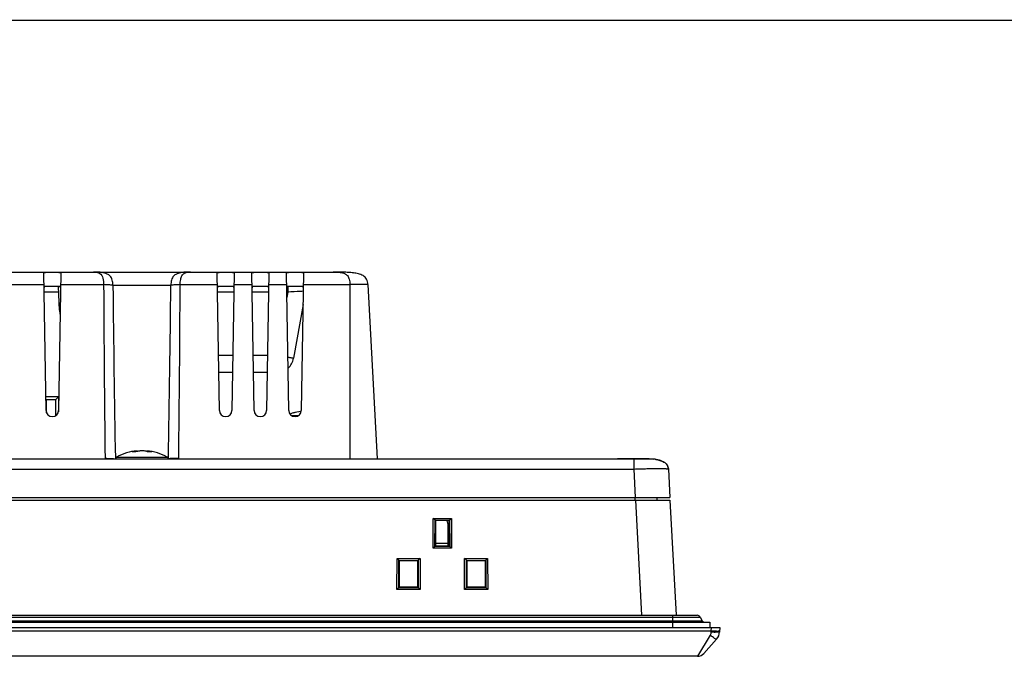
# Model space of a CAD drawing. Header units: millimetres. Extents: x 0 to 1189, y 0 to 841.
# Tile 13 of 29: x 422 to 592, y 731 to 841. Entities that reach past the tile are written whole.
import ezdxf

# ---------------------------------------------------------------- set-up
doc = ezdxf.new("R2010")
doc.units = ezdxf.units.MM
doc.layers.add('11_COMPONENTS', color=7, linetype='Continuous')

msp = doc.modelspace()

# ---------------------------------------------------------------- linework, layer by layer
at = {"color": 7, "linetype": 'Continuous', "const_width": 0.2}
msp.add_lwpolyline([(0, 841), (1189, 841)], dxfattribs=at)
at = {"layer": '11_COMPONENTS', "color": 7, "linetype": 'Continuous'}
for p, q in [((289.758, 797.437), (476.018, 797.437)), ((426.306, 773.5), (425.89, 797.291)), ((428.885, 797.291), (428.47, 773.5)), ((456.306, 773.5), (455.89, 797.291)), ((458.885, 797.291), (458.47, 773.5)), ((462.306, 773.5), (461.89, 797.291)), ((464.885, 797.291), (464.47, 773.5)), ((468.306, 773.5), (467.89, 797.291)), ((470.885, 797.291), (470.47, 773.5)), ((417.962, 795.251), (425.926, 795.251)), ((428.595, 794.937), (426.18, 794.937)), ((428.618, 790.849), (428.475, 794.937)), ((428.85, 795.251), (436.265, 795.251)), ((437.875, 795.146), (447.9, 795.146)), ((449.511, 795.251), (455.926, 795.251)), ((458.595, 794.937), (456.18, 794.937)), ((458.85, 795.251), (461.926, 795.251)), ((464.595, 794.937), (462.18, 794.937)), ((464.85, 795.251), (467.926, 795.251)), ((468.125, 794.932), (468.125, 793.954)), ((470.595, 794.937), (468.18, 794.937)), ((470.85, 795.251), (478.888, 795.251)), ((478.888, 795.251), (478.888, 765.137)), ((482.01, 795.251), (483.588, 765.137)), ((428.509, 793.954), (425.949, 793.954)), ((458.827, 793.954), (455.949, 793.954)), ((464.827, 793.954), (461.949, 793.954)), ((468.125, 793.954), (467.949, 793.954)), ((468.125, 793.954), (467.965, 793.042)), ((428.773, 790.849), (428.618, 790.849)), ((470.79, 791.844), (469.145, 782.516)), ((458.636, 782.984), (456.14, 782.984)), ((464.636, 782.984), (462.14, 782.984)), ((458.584, 780.037), (456.192, 780.037)), ((464.584, 780.037), (462.192, 780.037)), ((428.428, 775.817), (426.265, 775.817)), ((426.272, 775.432), (426.396, 775.309)), ((427.92, 775.309), (428.428, 775.817)), ((428.428, 775.817), (428.428, 773.222)), ((427.92, 775.309), (426.396, 775.309)), ((426.396, 773.087), (426.396, 775.309)), ((427.92, 775.309), (427.92, 772.577)), ((428.494, 774.867), (428.428, 774.867)), ((428.428, 774.227), (428.483, 774.227)), ((468.826, 772.595), (469.95, 772.595)), ((469.057, 773.029), (469.057, 773.052)), ((470.379, 773.086), (470.379, 773.294)), ((240.543, 765.137), (530.009, 765.137)), ((438.494, 765.391), (447.282, 765.391)), ((442.043, 766.494), (442.043, 766.497)), ((442.043, 766.494), (442.053, 766.379)), ((443.733, 766.494), (443.722, 766.379)), ((443.733, 766.497), (443.733, 766.494)), ((528.409, 765.093), (528.011, 765.092)), ((528.012, 765.09), (528.011, 765.092)), ((528.012, 765.09), (528.012, 763.346)), ((528.774, 765.093), (528.409, 765.093)), ((529.13, 765.093), (528.774, 765.093)), ((529.473, 765.092), (529.13, 765.093)), ((529.803, 765.09), (529.473, 765.092)), ((530.117, 765.088), (529.803, 765.09)), ((531.636, 765.037), (531.58, 765.044)), ((531.635, 765.037), (531.636, 765.037)), ((531.636, 765.037), (531.635, 765.037)), ((531.765, 765.018), (531.636, 765.037)), ((237.764, 763.346), (528.012, 763.346)), ((528.012, 763.346), (528.269, 758.437)), ((534.004, 763.346), (534.003, 763.364)), ((534.004, 763.346), (534.261, 758.437)), ((231.515, 758.437), (534.261, 758.437)), ((528.188, 758.437), (528.188, 757.937)), ((532.023, 758.437), (532.014, 757.937)), ((231.488, 757.937), (534.287, 757.937)), ((528.295, 757.937), (529.338, 738.037)), ((534.287, 757.937), (535.33, 738.037)), ((493.301, 749.628), (493.314, 754.795)), ((493.314, 754.795), (496.462, 754.795)), ((493.623, 754.49), (493.314, 754.795)), ((493.612, 749.923), (493.623, 754.49)), ((493.624, 754.468), (493.623, 754.49)), ((493.624, 754.468), (496.151, 754.468)), ((493.688, 754.437), (493.624, 754.468)), ((496.088, 754.437), (493.688, 754.437)), ((493.688, 754.437), (493.688, 750.037)), ((495.888, 750.037), (495.888, 753.537)), ((496.088, 754.437), (496.151, 754.468)), ((496.088, 750.037), (496.088, 754.437)), ((496.152, 754.49), (496.151, 754.468)), ((496.152, 754.49), (496.462, 754.795)), ((496.152, 754.49), (496.163, 749.923)), ((496.462, 754.795), (496.475, 749.628)), ((493.59, 749.922), (493.301, 749.628)), ((493.612, 749.923), (493.59, 749.922)), ((496.186, 749.922), (493.59, 749.922)), ((493.688, 750.037), (493.612, 749.923)), ((493.688, 750.537), (495.888, 750.537)), ((493.688, 750.037), (496.088, 750.037)), ((496.088, 750.537), (495.888, 750.537)), ((496.088, 750.037), (496.163, 749.923)), ((496.186, 749.922), (496.163, 749.923)), ((496.186, 749.922), (496.475, 749.628)), ((496.475, 749.628), (493.301, 749.628)), ((487.034, 742.502), (487.047, 747.863)), ((487.047, 747.863), (491.029, 747.863)), ((487.357, 747.564), (487.047, 747.863)), ((487.345, 742.797), (487.357, 747.564)), ((487.357, 747.537), (487.357, 747.564)), ((487.357, 747.537), (490.718, 747.537)), ((487.438, 747.537), (487.438, 742.937)), ((490.638, 742.937), (490.638, 747.537)), ((490.719, 747.564), (490.718, 747.537)), ((491.029, 747.863), (490.719, 747.564)), ((490.719, 747.564), (490.731, 742.797)), ((491.029, 747.863), (491.042, 742.502)), ((498.734, 742.502), (498.747, 747.863)), ((498.747, 747.863), (502.729, 747.863)), ((499.057, 747.564), (498.747, 747.863)), ((499.045, 742.797), (499.057, 747.564)), ((499.057, 747.537), (499.057, 747.564)), ((499.057, 747.537), (502.418, 747.537)), ((499.138, 747.537), (499.138, 742.937)), ((502.338, 742.937), (502.338, 747.537)), ((502.419, 747.564), (502.418, 747.537)), ((502.729, 747.863), (502.419, 747.564)), ((502.419, 747.564), (502.431, 742.797)), ((502.729, 747.863), (502.742, 742.502)), ((487.323, 742.796), (487.034, 742.502)), ((491.042, 742.502), (487.034, 742.502)), ((487.345, 742.797), (487.323, 742.796)), ((490.753, 742.796), (487.323, 742.796)), ((487.438, 742.937), (487.345, 742.797)), ((487.438, 742.937), (490.638, 742.937)), ((490.638, 742.937), (490.731, 742.797)), ((490.753, 742.796), (490.731, 742.797)), ((490.753, 742.796), (491.042, 742.502)), ((499.023, 742.796), (498.734, 742.502)), ((502.742, 742.502), (498.734, 742.502)), ((499.045, 742.797), (499.023, 742.796)), ((502.453, 742.796), (499.023, 742.796)), ((499.138, 742.937), (499.045, 742.797)), ((499.138, 742.937), (502.338, 742.937)), ((502.338, 742.937), (502.431, 742.797)), ((502.453, 742.796), (502.431, 742.797)), ((502.453, 742.796), (502.742, 742.502)), ((226.788, 738.037), (538.988, 738.037)), ((534.788, 735.937), (534.788, 738.037)), ((224.588, 736.837), (541.188, 736.837)), ((225.893, 737.087), (539.883, 737.087)), ((226.268, 737.737), (539.507, 737.737)), ((539.507, 737.737), (539.883, 737.087)), ((541.188, 736.837), (541.188, 735.937)), ((222.888, 735.937), (542.888, 735.937)), ((541.366, 735.28), (224.41, 735.28)), ((541.235, 734.623), (539.041, 730.937)), ((541.366, 735.28), (541.362, 735.096)), ((541.389, 735.937), (541.366, 735.28)), ((542.888, 735.937), (542.861, 735.157)), ((542.354, 733.895), (540.161, 731.438)), ((539.041, 730.937), (226.734, 730.937))]:
    msp.add_line(p, q, dxfattribs=at)
for points in [[(525.859, 765.128), (525.698, 765.131), (525.541, 765.134), (525.389, 765.136), (525.243, 765.137)], [(526.723, 765.106), (526.368, 765.115), (526.195, 765.12), (525.859, 765.128)], [(528.011, 765.092), (527.821, 765.092), (527.638, 765.092), (527.454, 765.094), (527.27, 765.096), (527.086, 765.099), (526.904, 765.102), (526.723, 765.106)], [(531.58, 765.044), (531.511, 765.05), (531.433, 765.056), (531.35, 765.06), (531.259, 765.064), (531.16, 765.068), (531.052, 765.072), (530.937, 765.075), (530.815, 765.077), (530.687, 765.08), (530.552, 765.082), (530.412, 765.084), (530.117, 765.088)], [(534.003, 763.364), (533.991, 763.478), (533.971, 763.592), (533.941, 763.705), (533.902, 763.815), (533.852, 763.922), (533.792, 764.026), (533.723, 764.124), (533.644, 764.218), (533.556, 764.307), (533.461, 764.389), (533.358, 764.466), (533.249, 764.537), (533.135, 764.602), (533.015, 764.663), (532.891, 764.718), (532.762, 764.769), (532.629, 764.816), (532.493, 764.858), (532.353, 764.897), (532.21, 764.932), (532.065, 764.964), (531.916, 764.992), (531.765, 765.018)], [(533.644, 764.218), (533.556, 764.307), (533.461, 764.389), (533.358, 764.466), (533.25, 764.537), (533.135, 764.602), (533.015, 764.663), (532.891, 764.718), (532.762, 764.769), (532.629, 764.816), (532.493, 764.858), (532.353, 764.897)]]:
    msp.add_lwpolyline(points, dxfattribs=at)
for centre, radius, start, end in [((434.485, 793.505), 3.932, 86.55871, 89.77124), ((478.027, 786.156), 11.218, 82.46345, 83.03228), ((478.112, 786.818), 10.551, 81.63525, 83.05259), ((4500.189, 814.389), 4063.969, 180.269827, 180.694405), ((4751.91, 840.15), 4314.269, 180.597684, 180.995682), ((-3866.213, 840.151), 4314.348, 359.004322, 359.402312), ((-3614.587, 814.391), 4064.143, 359.305605, 359.730165), ((479.027, 795.113), 2.985, 4.80628, 8.07272), ((478.54, 795.07), 3.474, 2.9802, 4.83264), ((431.116, 790.937), 2.5, 182, 199.44872), ((466.191, 783.037), 3, 311.49839, 350), ((427.388, 773.519), 1.082, 181, 359), ((457.388, 773.519), 1.082, 181, 359), ((463.388, 773.519), 1.082, 181, 359), ((469.388, 773.519), 1.082, 181, 359), ((470.888, 767.312), 6.025, 107.68583, 113.01803), ((470.888, 767.312), 6.004, 94.85821, 107.75125), ((469.088, 772.957), 0.1, 68.73306, 107.68583), ((469.097, 772.933), 0.104, 107.67914, 112.45548), ((470.888, 767.312), 6.004, 94.77711, 107.66853), ((470.396, 773.195), 0.1, 94.78742, 99.6555), ((437.661, 711.83), 53.319, 91.07159, 91.22769), ((437.684, 710.625), 54.524, 90.92001, 91.0719), ((438.738, 764.955), 0.5, 119.22466, 158.64491), ((442.888, 757.537), 9, 95.38769, 119.22466), ((442.576, 762.012), 4.514, 96.78734, 107.97485), ((441.486, 761.867), 4.449, 89.99758, 93.90387), ((441.486, 761.811), 4.505, 86.12063, 89.99428), ((442.887, 757.461), 9.035, 88.64497, 91.35503), ((442.888, 757.537), 9, 60.77534, 84.61231), ((443.204, 762.043), 4.483, 71.97716, 83.22863), ((444.288, 761.798), 4.518, 90.00616, 93.87391), ((444.288, 761.856), 4.46, 86.10122, 90.00241), ((447.038, 764.955), 0.5, 21.35509, 60.77534), ((448.025, 706.792), 58.358, 88.93148, 89.07377), ((447.97, 703.866), 61.284, 88.79549, 88.93177), ((530.01, 748.605), 16.532, 89.51867, 90.00157), ((530.451, 756.575), 8.545, 82.04271, 83.37356), ((530.447, 756.539), 8.581, 82.51438, 83.29231), ((530.586, 757.547), 7.563, 80.61575, 81.95164), ((532.391, 763.261), 1.615, 2.99676, 4.5921), ((493.888, 753.537), 2, 0, 26.75173), ((538.988, 737.437), 0.6, 30, 90), ((540.316, 737.337), 0.5, 210, 270), ((540.862, 735.227), 2, 318.24834, 358), ((539.041, 732.437), 1.5, 270, 318.24834)]:
    msp.add_arc(centre, radius, start, end, dxfattribs=at)
for points, knots in [([(425.89, 797.291), (425.89, 797.306), (425.918, 797.326), (425.957, 797.339), (426.032, 797.356), (426.156, 797.371), (426.427, 797.39), (426.842, 797.401), (427.388, 797.405), (427.933, 797.401), (428.349, 797.39), (428.619, 797.371), (428.744, 797.356), (428.819, 797.339), (428.858, 797.326), (428.886, 797.306), (428.885, 797.291)], [0, 0, 0, 0, 0.0140482, 0.0264975, 0.0431479, 0.0889987, 0.1504587, 0.3107821, 0.4999987, 0.6892201, 0.84954, 0.9109997, 0.9568521, 0.9735025, 0.9859517, 1, 1, 1, 1]), ([(437.875, 795.146), (437.871, 795.297), (437.855, 795.596), (437.782, 796.027), (437.641, 796.413), (437.373, 796.8), (436.939, 797.093), (436.412, 797.265), (435.917, 797.358), (435.292, 797.424), (434.829, 797.436), (434.523, 797.437)], [0, 0, 0, 0, 0.0961822, 0.1899366, 0.2772695, 0.3548103, 0.4857107, 0.6005315, 0.706144, 0.8054446, 1, 1, 1, 1]), ([(434.721, 797.429), (435.021, 797.411), (436.101, 797.23), (436.249, 795.937), (436.265, 795.251)], [0, 0, 0, 0, 0.3042219, 1, 1, 1, 1]), ([(451.292, 797.437), (450.982, 797.437), (450.514, 797.426), (449.883, 797.362), (449.384, 797.27), (448.852, 797.1), (448.413, 796.81), (448.139, 796.424), (447.995, 796.036), (447.921, 795.601), (447.904, 795.299), (447.9, 795.146)], [0, 0, 0, 0, 0.1953167, 0.2945109, 0.3999768, 0.514606, 0.6451484, 0.7224452, 0.8097342, 0.9034024, 1, 1, 1, 1]), ([(449.511, 795.251), (449.517, 795.546), (449.554, 795.969), (449.679, 796.477), (449.815, 796.817), (450.021, 797.099), (450.305, 797.278), (450.569, 797.366), (450.895, 797.424), (451.136, 797.437), (451.292, 797.437)], [0, 0, 0, 0, 0.2702978, 0.3861537, 0.4777936, 0.6043388, 0.6974858, 0.779927, 0.8578866, 1, 1, 1, 1]), ([(455.89, 797.291), (455.89, 797.306), (455.918, 797.326), (455.957, 797.339), (456.032, 797.356), (456.156, 797.371), (456.427, 797.39), (456.842, 797.401), (457.388, 797.405), (457.933, 797.401), (458.349, 797.39), (458.619, 797.371), (458.744, 797.356), (458.819, 797.339), (458.858, 797.326), (458.886, 797.306), (458.885, 797.291)], [0, 0, 0, 0, 0.0140482, 0.0264975, 0.0431479, 0.0889987, 0.1504587, 0.3107821, 0.4999987, 0.6892201, 0.84954, 0.9109997, 0.9568521, 0.9735025, 0.9859517, 1, 1, 1, 1]), ([(461.89, 797.291), (461.89, 797.306), (461.918, 797.326), (461.957, 797.339), (462.032, 797.356), (462.156, 797.371), (462.427, 797.39), (462.842, 797.401), (463.388, 797.405), (463.933, 797.401), (464.349, 797.39), (464.619, 797.371), (464.744, 797.356), (464.819, 797.339), (464.858, 797.326), (464.886, 797.306), (464.885, 797.291)], [0, 0, 0, 0, 0.0140482, 0.0264975, 0.0431479, 0.0889987, 0.1504587, 0.3107821, 0.4999987, 0.6892201, 0.84954, 0.9109997, 0.9568521, 0.9735025, 0.9859517, 1, 1, 1, 1]), ([(467.89, 797.291), (467.89, 797.306), (467.918, 797.326), (467.957, 797.339), (468.032, 797.356), (468.156, 797.371), (468.427, 797.39), (468.842, 797.401), (469.388, 797.405), (469.933, 797.401), (470.349, 797.39), (470.619, 797.371), (470.744, 797.356), (470.819, 797.339), (470.858, 797.326), (470.886, 797.306), (470.885, 797.291)], [0, 0, 0, 0, 0.0140482, 0.0264975, 0.0431479, 0.0889987, 0.1504587, 0.3107821, 0.4999987, 0.6892201, 0.84954, 0.9109997, 0.9568521, 0.9735025, 0.9859517, 1, 1, 1, 1]), ([(482.01, 795.251), (482.001, 795.411), (481.964, 795.727), (481.812, 796.178), (481.536, 796.553), (481.172, 796.818), (480.771, 797.001), (480.215, 797.165), (479.503, 797.288), (478.643, 797.368), (477.776, 797.412), (476.901, 797.433), (476.314, 797.437), (476.018, 797.437)], [0, 0, 0, 0, 0.0679873, 0.1344736, 0.1990593, 0.2618074, 0.3235042, 0.3849329, 0.5069937, 0.6289231, 0.7512065, 0.8744661, 1, 1, 1, 1]), ([(476.018, 797.437), (476.274, 797.437), (476.671, 797.424), (477.209, 797.368), (477.635, 797.286), (477.991, 797.16), (478.267, 796.993), (478.569, 796.711), (478.78, 796.26), (478.877, 795.72), (478.891, 795.41), (478.888, 795.251)], [0, 0, 0, 0, 0.1820419, 0.2814114, 0.3833909, 0.4895607, 0.5469644, 0.611193, 0.7802828, 0.887042, 1, 1, 1, 1]), ([(426.18, 794.937), (426.139, 794.937), (426.058, 794.928), (425.966, 794.831), (425.939, 794.685), (425.938, 794.578), (425.939, 794.517)], [0, 0, 0, 0, 0.2205354, 0.4190788, 0.6702319, 1, 1, 1, 1]), ([(428.837, 794.517), (428.838, 794.578), (428.836, 794.685), (428.809, 794.831), (428.718, 794.927), (428.636, 794.937), (428.595, 794.937)], [0, 0, 0, 0, 0.3296415, 0.580782, 0.7793382, 1, 1, 1, 1]), ([(437.875, 795.146), (437.64, 795.177), (437.103, 795.217), (436.566, 795.24), (436.265, 795.251)], [0, 0, 0, 0, 0.4405206, 1, 1, 1, 1]), ([(449.511, 795.251), (449.21, 795.24), (448.672, 795.217), (448.135, 795.177), (447.9, 795.146)], [0, 0, 0, 0, 0.5594928, 1, 1, 1, 1]), ([(456.18, 794.937), (456.139, 794.937), (456.058, 794.928), (455.966, 794.831), (455.939, 794.685), (455.938, 794.578), (455.939, 794.517)], [0, 0, 0, 0, 0.2205354, 0.4190788, 0.6702319, 1, 1, 1, 1]), ([(458.837, 794.517), (458.838, 794.578), (458.836, 794.685), (458.809, 794.831), (458.718, 794.927), (458.636, 794.937), (458.595, 794.937)], [0, 0, 0, 0, 0.3296415, 0.580782, 0.7793382, 1, 1, 1, 1]), ([(462.18, 794.937), (462.139, 794.937), (462.058, 794.928), (461.966, 794.831), (461.939, 794.685), (461.938, 794.578), (461.939, 794.517)], [0, 0, 0, 0, 0.2205354, 0.4190788, 0.6702319, 1, 1, 1, 1]), ([(464.837, 794.517), (464.838, 794.578), (464.836, 794.685), (464.809, 794.831), (464.718, 794.927), (464.636, 794.937), (464.595, 794.937)], [0, 0, 0, 0, 0.3296415, 0.580782, 0.7793382, 1, 1, 1, 1]), ([(468.18, 794.937), (468.139, 794.937), (468.058, 794.928), (467.966, 794.831), (467.939, 794.685), (467.938, 794.578), (467.939, 794.517)], [0, 0, 0, 0, 0.2205354, 0.4190788, 0.6702319, 1, 1, 1, 1]), ([(470.83, 794.098), (470.668, 794.09), (469.766, 794.045), (468.864, 793.996), (468.125, 793.954)], [0, 0, 0, 0, 0.1804516, 1, 1, 1, 1]), ([(470.837, 794.517), (470.838, 794.578), (470.836, 794.685), (470.809, 794.831), (470.718, 794.927), (470.636, 794.937), (470.595, 794.937)], [0, 0, 0, 0, 0.3296415, 0.580782, 0.7793382, 1, 1, 1, 1]), ([(482.01, 795.251), (482.01, 795.252), (482.003, 795.255), (481.984, 795.259), (481.938, 795.263), (481.865, 795.266), (481.762, 795.269), (481.631, 795.272), (481.474, 795.273), (481.292, 795.274), (481.005, 795.275), (480.599, 795.273), (480.066, 795.269), (479.489, 795.262), (479.091, 795.255), (478.888, 795.251)], [0, 0, 0, 0, 0.0016239, 0.0054169, 0.0200003, 0.0438969, 0.0769579, 0.1189533, 0.1694152, 0.2278153, 0.2936243, 0.4450193, 0.6177062, 0.8052024, 1, 1, 1, 1]), ([(469.145, 782.516), (469.145, 782.514), (469.137, 782.513), (469.126, 782.513), (469.104, 782.514), (469.06, 782.518), (468.985, 782.527), (468.872, 782.542), (468.729, 782.562), (468.558, 782.588), (468.361, 782.618), (468.22, 782.641), (468.146, 782.653)], [0, 0, 0, 0, 0.0049424, 0.0176372, 0.0384363, 0.0673609, 0.1493235, 0.2626533, 0.4061404, 0.5781792, 0.7768705, 1, 1, 1, 1]), ([(470.443, 773.282), (470.439, 773.285), (470.422, 773.293), (470.402, 773.296), (470.388, 773.295)], [0, 0, 0, 0, 0.2594195, 1, 1, 1, 1]), ([(436.808, 765.142), (437.093, 765.147), (437.581, 765.15), (438.07, 765.146), (438.274, 765.137)], [0, 0, 0, 0, 0.5821305, 1, 1, 1, 1]), ([(442.674, 766.494), (442.6, 766.486), (442.301, 766.444), (442.007, 766.373), (441.791, 766.306)], [0, 0, 0, 0, 0.2473896, 1, 1, 1, 1]), ([(443.983, 766.306), (443.91, 766.328), (443.621, 766.411), (443.324, 766.468), (443.101, 766.494)], [0, 0, 0, 0, 0.2531316, 1, 1, 1, 1]), ([(448.968, 765.142), (448.683, 765.147), (448.195, 765.15), (447.706, 765.146), (447.502, 765.137)], [0, 0, 0, 0, 0.5821339, 1, 1, 1, 1]), ([(528.012, 765.09), (527.506, 765.088), (526.577, 765.105), (525.648, 765.136), (525.224, 765.137)], [0, 0, 0, 0, 0.5440466, 1, 1, 1, 1]), ([(530.009, 765.137), (529.999, 765.137), (529.955, 765.132), (529.915, 765.111), (529.889, 765.09)], [0, 0, 0, 0, 0.2378869, 1, 1, 1, 1]), ([(530.009, 765.137), (530.159, 765.137), (530.636, 765.13), (531.112, 765.1), (531.437, 765.063)], [0, 0, 0, 0, 0.3149226, 1, 1, 1, 1]), ([(531.555, 765.046), (531.386, 765.061), (530.945, 765.074), (530.156, 765.087), (529.144, 765.092), (528.403, 765.091), (528.012, 765.09)], [0, 0, 0, 0, 0.1429848, 0.3732506, 0.6685458, 1, 1, 1, 1]), ([(528.012, 763.346), (528.401, 763.359), (529.164, 763.383), (530.272, 763.411), (531.294, 763.428), (532.074, 763.433), (532.625, 763.431), (532.975, 763.427), (533.276, 763.421), (533.527, 763.411), (533.726, 763.4), (533.868, 763.387), (533.954, 763.372), (533.993, 763.359), (534.004, 763.35), (534.004, 763.346)], [0, 0, 0, 0, 0.1944408, 0.3815517, 0.5540554, 0.7053932, 0.7711787, 0.8295557, 0.880002, 0.9219985, 0.9550916, 0.9790791, 0.9938748, 0.9978939, 1, 1, 1, 1]), ([(531.635, 765.037), (531.63, 765.038), (531.603, 765.042), (531.576, 765.044), (531.555, 765.046)], [0, 0, 0, 0, 0.2150645, 1, 1, 1, 1]), ([(531.819, 765.009), (532.061, 764.969), (532.541, 764.864), (533.226, 764.595), (533.716, 764.195), (533.943, 763.756), (533.991, 763.513), (534.001, 763.391)], [0, 0, 0, 0, 0.2505082, 0.5007238, 0.7497356, 0.8748278, 1, 1, 1, 1]), ([(542.354, 733.895), (542.344, 733.884), (542.295, 733.881), (542.17, 733.929), (541.938, 734.067), (541.609, 734.309), (541.365, 734.51), (541.235, 734.623)], [0, 0, 0, 0, 0.0325821, 0.0923635, 0.3036893, 0.6191704, 1, 1, 1, 1]), ([(542.861, 735.157), (542.86, 735.145), (542.808, 735.128), (542.732, 735.114), (542.589, 735.1), (542.407, 735.091), (542.182, 735.085), (541.83, 735.083), (541.552, 735.089), (541.362, 735.096)], [0, 0, 0, 0, 0.0240211, 0.0821319, 0.1746073, 0.2983666, 0.448847, 0.6203807, 1, 1, 1, 1]), ([(542.865, 735.28), (542.865, 735.277), (542.851, 735.273), (542.832, 735.269), (542.795, 735.266), (542.746, 735.263), (542.683, 735.261), (542.575, 735.258), (542.412, 735.257), (542.187, 735.259), (541.932, 735.263), (541.654, 735.27), (541.463, 735.276), (541.366, 735.28)], [0, 0, 0, 0, 0.0058937, 0.0206445, 0.0446611, 0.0777893, 0.1197573, 0.1701629, 0.2943289, 0.4455641, 0.6180861, 0.8052889, 1, 1, 1, 1])]:
    msp.add_open_spline(points, degree=3, knots=knots, dxfattribs=at)
msp.add_open_spline([(541.362, 735.096), (541.358, 734.933), (541.318, 734.763), (541.235, 734.623)], degree=3, dxfattribs=at)

doc.saveas('drawing.dxf')
